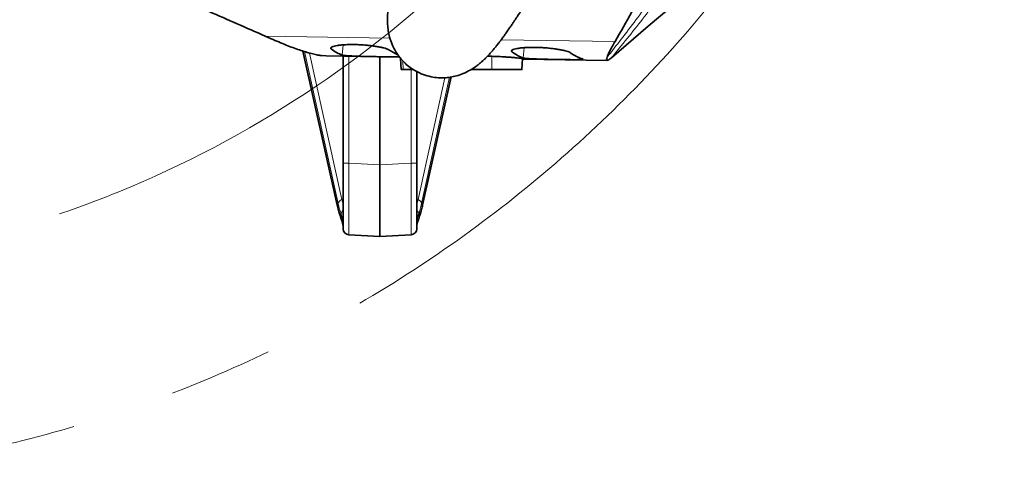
# Model space of a CAD drawing. Header units: millimetres. Extents: x 0 to 12429, y 0 to 8400.
# Tile 69 of 133: x 7220 to 7700, y 988 to 1212. Entities that reach past the tile are written whole.
import ezdxf

# ---------------------------------------------------------------- set-up
doc = ezdxf.new("R2010")
doc.units = ezdxf.units.MM
doc.header["$LTSCALE"] = 20
doc.linetypes.add('CENTERX2', pattern=[20.32, 12.7, -2.54, 2.54, -2.54])

msp = doc.modelspace()

# ---------------------------------------------------------------- linework, layer by layer
at = {"color": 7, "linetype": 'Continuous', "lineweight": 35}
for p, q in [((7342.416629, 1202.646631), (7339.457468, 1203.957325)), ((7357.936658, 1196.627085), (7374.696296, 1121.480635)), ((7369.225025, 1194.238027), (7366.972628, 1194.409988)), ((7369.224998, 1194.236564), (7405.050513, 1193.674389)), ((7377.501609, 1141.872197), (7377.501609, 1194.106687)), ((7395.501609, 1141.077852), (7395.501609, 1193.824231)), ((7405.578623, 1193.036298), (7405.863644, 1187.625408)), ((7447.971899, 1194.134586), (7450.001609, 1194.07145)), ((7464.723896, 1187.623571), (7465.003641, 1192.934152)), ((7464.993085, 1192.733769), (7506.404873, 1192.083934)), ((7508.372942, 1193.286781), (7508.395291, 1193.305883)), ((7413.501609, 1186.618326), (7413.501609, 1141.872197)), ((7439.954218, 1187.625819), (7450.003197, 1187.625819)), ((7416.306923, 1121.480635), (7430.246429, 1183.982247)), ((7377.501609, 1109.916052), (7377.501609, 1141.872197)), ((7395.501609, 1141.077852), (7395.501609, 1106.125819)), ((7413.501609, 1141.872197), (7413.501609, 1109.916052)), ((7395.501609, 1106.125819), (7380.344602, 1106.920164)), ((7410.658617, 1106.920164), (7395.501609, 1106.125819))]:
    msp.add_line(p, q, dxfattribs=at)
at = {"color": 8, "linetype": 'Continuous', "lineweight": 18}
for p, q in [((7339.457468, 1203.957325), (7400.349468, 1203.001807)), ((7454.64928, 1202.149733), (7510.169694, 1201.278506)), ((7358.065527, 1196.585332), (7374.67021, 1122.13367)), ((7375.167108, 1122.18533), (7358.759564, 1196.360472)), ((7371.678015, 1197.690909), (7371.744386, 1198.459908)), ((7377.142029, 1194.675476), (7377.57099, 1199.64559)), ((7459.903955, 1196.294673), (7459.970819, 1197.06939)), ((7465.368583, 1193.286362), (7465.797965, 1198.261345)), ((7361.120649, 1195.670811), (7376.924112, 1124.226597)), ((7380.344602, 1194.062075), (7380.344602, 1141.872197)), ((7406.841343, 1187.625819), (7406.640306, 1191.882679)), ((7450.003197, 1187.625819), (7450.001609, 1194.07145)), ((7410.658617, 1141.872197), (7410.658617, 1187.625819)), ((7414.079107, 1124.226597), (7427.216661, 1183.618782)), ((7429.475423, 1183.845864), (7415.836111, 1122.18533)), ((7416.333009, 1122.13367), (7430.120856, 1183.955277)), ((7380.344602, 1141.872197), (7377.501609, 1141.872197)), ((7380.344602, 1141.872197), (7395.501609, 1141.077852)), ((7395.501609, 1141.077852), (7410.658617, 1141.872197)), ((7410.658617, 1141.872197), (7413.501609, 1141.872197)), ((7376.924112, 1124.226597), (7377.501609, 1124.495889)), ((7413.501609, 1124.495889), (7414.079107, 1124.226597)), ((7376.584572, 1115.360396), (7376.584572, 1117.103565)), ((7414.418647, 1117.103565), (7414.418647, 1115.360396))]:
    msp.add_line(p, q, dxfattribs=at)
at = {"color": 7, "linetype": 'Continuous', "lineweight": 35, "flags": 128}
msp.add_lwpolyline([(7560.957795, 1238.352585), (7552.660291, 1231.245483), (7544.368846, 1224.138337), (7526.371003, 1208.71252), (7508.395291, 1193.305883)], dxfattribs=at)
at = {"color": 8, "linetype": 'Continuous', "lineweight": 18, "flags": 128}
for points in [[(7374.696472, 1121.479849), (7374.666117, 1121.656292), (7374.67021, 1122.13367)], [(7416.306747, 1121.479848), (7416.337102, 1121.656292), (7416.333009, 1122.13367)], [(7376.717192, 1114.341139), (7376.598652, 1114.824739), (7376.584572, 1115.360396)], [(7414.281655, 1114.329078), (7414.404567, 1114.824739), (7414.418647, 1115.360396)]]:
    msp.add_lwpolyline(points, dxfattribs=at)
at = {"color": 7, "linetype": 'CENTERX2', "lineweight": 18}
for radius in [633, 532]:
    msp.add_circle((7067.001609, 1620.625819), radius, dxfattribs=at)
at = {"color": 8, "linetype": 'Continuous', "lineweight": 18}
for centre, radius, start, end in [((7377.88918, 1121.619126), 2.780335, 110.31034558, 168.24974672), ((7413.114039, 1121.619126), 2.780335, 11.75025328, 69.68965442), ((7379.401666, 1116.818135), 2.831517, 132.14726269, 174.21449951), ((7411.601553, 1116.818135), 2.831517, 5.78550049, 47.85273731)]:
    msp.add_arc(centre, radius, start, end, dxfattribs=at)
at = {"color": 7, "linetype": 'Continuous', "lineweight": 35}
for centre, start, end in [((7380.501609, 1109.916052), 180, 267), ((7410.501609, 1109.916052), 273, 360)]:
    msp.add_arc(centre, 3, start, end, dxfattribs=at)
for centre, major_axis, ratio, start_param, end_param in [((7420.146825, 1563.483049), (40.417113, 369.353516), 0.1889216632, 3.0217638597, 3.1040926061), ((7385.105318, 1564.032921), (-25.834573, 370.402249), 0.1896956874, 2.987933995, 3.0480391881), ((7508.357767, 1562.098841), (40.417113, 369.353516), 0.1889216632, 3.0219965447, 3.104321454), ((7473.555569, 1562.644958), (-25.834573, 370.402249), 0.1896956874, 2.988165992, 3.0704883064)]:
    msp.add_ellipse(centre, major_axis=major_axis, ratio=ratio, start_param=start_param, end_param=end_param, dxfattribs=at)
at = {"color": 8, "linetype": 'Continuous', "lineweight": 18}
for centre, major_axis, ratio, start_param, end_param in [((7380.501609, 1141.959967), (0.156974, 35.039805), 0.0044695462, 1.5733212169, 3.1413784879), ((7410.501609, 1141.959967), (-0.156974, 35.039805), 0.0044695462, 3.1418068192, 4.7098640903), ((7384.289544, 1169.253225), (2.663373, 53.980615), 0.174607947, 2.565901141, 2.6512959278), ((7406.713674, 1169.253225), (-2.663373, 53.980615), 0.174607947, 3.6318893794, 3.7172841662), ((7380.858347, 1166.82076), (-0.08593, 57.080155), 0.1760826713, 2.469817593, 2.6938596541), ((7381.335396, 1169.253225), (1.263602, 56.680377), 0.1628969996, 2.5542593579, 2.7426600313), ((7409.667823, 1169.253225), (-1.263602, 56.680377), 0.1628969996, 3.5405252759, 3.7289259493), ((7410.144872, 1166.82076), (0.08593, 57.080155), 0.1760826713, 3.5893256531, 3.8133677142)]:
    msp.add_ellipse(centre, major_axis=major_axis, ratio=ratio, start_param=start_param, end_param=end_param, dxfattribs=at)
at = {"color": 7, "linetype": 'Continuous', "lineweight": 35}
for points, knots in [([(7408.260436, 1249.048495), (7408.22996, 1248.962501), (7407.823887, 1247.816686), (7407.11404, 1245.717482), (7406.170254, 1242.883529), (7405.369462, 1240.40132), (7404.669286, 1238.176752), (7404.078598, 1236.25142), (7403.598561, 1234.648317), (7403.224889, 1233.375091), (7402.830716, 1232.007651), (7402.371054, 1230.370772), (7401.816407, 1228.316968), (7401.214892, 1225.962551), (7400.590158, 1223.28114), (7400.052418, 1220.635412), (7399.604609, 1217.909864), (7399.294907, 1215.227758), (7399.141726, 1212.562223), (7399.177919, 1209.746025), (7399.45971, 1206.783529), (7400.147705, 1203.388148), (7401.311858, 1199.901695), (7402.973136, 1196.545293), (7405.163537, 1193.361166), (7407.607379, 1190.70631), (7410.145911, 1188.594762), (7413.109842, 1186.679319), (7416.553525, 1185.088332), (7420.325003, 1184.019911), (7423.842612, 1183.555082), (7426.986739, 1183.538867), (7429.90264, 1183.843321), (7432.975787, 1184.511216), (7436.249318, 1185.642994), (7439.615782, 1187.30881), (7442.280837, 1189.076551), (7444.118401, 1190.518011), (7445.348492, 1191.577537), (7446.501237, 1192.643796), (7447.714371, 1193.846106), (7448.99745, 1195.205705), (7450.279107, 1196.65131), (7451.453491, 1198.048743), (7452.421732, 1199.247766), (7453.240122, 1200.289403), (7454.081566, 1201.385768), (7455.064248, 1202.698414), (7456.189766, 1204.242169), (7457.434892, 1205.995625), (7458.671129, 1207.780576), (7459.789312, 1209.42927), (7460.752764, 1210.871825), (7461.667744, 1212.259121), (7462.982366, 1214.276778), (7464.800319, 1217.118284), (7467.388919, 1221.260371), (7470.511308, 1226.377197), (7474.235624, 1232.623067), (7478.44933, 1239.83922), (7483.128078, 1248.005843), (7488.128164, 1256.885077), (7493.272194, 1266.159754), (7497.835269, 1274.498133), (7501.775322, 1281.770627), (7505.078346, 1287.912557), (7508.341151, 1294.022228), (7511.544642, 1300.060735), (7514.58348, 1305.82499), (7517.293155, 1310.994228), (7519.573331, 1315.364789), (7521.412393, 1318.903294), (7522.942928, 1321.857186), (7524.351511, 1324.582628), (7526.18418, 1328.137689), (7528.650142, 1332.939642), (7531.853104, 1339.210545), (7535.533658, 1346.461905), (7539.346957, 1354.029094), (7543.257003, 1361.844683), (7547.259441, 1369.902779), (7551.691423, 1378.899225), (7556.605379, 1388.96882), (7561.980215, 1400.104748), (7567.783528, 1412.284158), (7573.935683, 1425.391469), (7580.370274, 1439.342596), (7586.960353, 1453.933331), (7593.606721, 1469.013111), (7600.176528, 1484.417805), (7606.126405, 1498.829171), (7609.714516, 1508.173708), (7611.264558, 1512.210494)], [0, 0, 0, 0, 0.0011116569, 0.0148121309, 0.0271569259, 0.0381207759, 0.0476873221, 0.0571367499, 0.064632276, 0.0702719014, 0.0756439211, 0.08465015, 0.0943426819, 0.1066924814, 0.1198729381, 0.1337463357, 0.146257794, 0.1585796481, 0.1705051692, 0.1814308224, 0.1916617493, 0.2003022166, 0.2089597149, 0.2176297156, 0.2245309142, 0.2315541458, 0.2378359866, 0.2436162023, 0.2512077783, 0.2584729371, 0.2651820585, 0.2711549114, 0.2773067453, 0.2844441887, 0.29256511, 0.3016445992, 0.3106824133, 0.3163674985, 0.3218236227, 0.3277145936, 0.3343241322, 0.3416551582, 0.3495987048, 0.3566990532, 0.3620796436, 0.3665427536, 0.3715482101, 0.377457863, 0.3842793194, 0.3914687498, 0.3988973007, 0.4049422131, 0.4097270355, 0.414498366, 0.4195643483, 0.4303965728, 0.4423389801, 0.4576982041, 0.4744822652, 0.4927623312, 0.5126125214, 0.5334435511, 0.5539634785, 0.5740685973, 0.5869472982, 0.5996014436, 0.6120140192, 0.6241691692, 0.6359287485, 0.6463036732, 0.6546063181, 0.6614576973, 0.6668473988, 0.671678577, 0.6771620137, 0.6872678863, 0.6991093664, 0.7126845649, 0.7279820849, 0.7411950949, 0.7557670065, 0.7720546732, 0.7900083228, 0.8099253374, 0.8313897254, 0.8542619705, 0.8783615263, 0.9034596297, 0.9288108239, 0.9545577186, 0.9803692, 1, 1, 1, 1]), ([(7339.457468, 1203.957325), (7330.364065, 1207.955406), (7311.147589, 1216.404281), (7288.611674, 1226.351249), (7271.575485, 1233.778178), (7262.367795, 1237.763798), (7255.18318, 1241.327807), (7250.216641, 1244.451111), (7246.475813, 1247.508449), (7243.847168, 1250.480498), (7242.992638, 1252.384945), (7242.56537, 1253.337175)], [0, 0, 0, 0, 0.245007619, 0.5177580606, 0.6092259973, 0.7006854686, 0.7624805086, 0.8243962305, 0.886196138, 0.9430976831, 1, 1, 1, 1]), ([(7529.441325, 1242.021268), (7529.702111, 1241.258459), (7530.223953, 1239.732051), (7530.185627, 1237.480631), (7529.347626, 1234.887253), (7527.62953, 1231.966879), (7523.791964, 1225.471021), (7518.108476, 1215.229836), (7512.91428, 1206.101742), (7510.169694, 1201.278506)], [0, 0, 0, 0, 0.0534653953, 0.1069861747, 0.160451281, 0.2420457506, 0.3236487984, 0.6426195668, 1, 1, 1, 1]), ([(7366.972629, 1194.409988), (7366.235109, 1194.521839), (7364.758795, 1194.745733), (7362.182779, 1195.350768), (7359.35143, 1196.148229), (7355.352162, 1197.447666), (7349.913465, 1199.452099), (7344.919944, 1201.579924), (7342.416627, 1202.646631)], [0, 0, 0, 0, 0.129251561, 0.258726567, 0.3879768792, 0.5174392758, 0.7580861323, 1, 1, 1, 1]), ([(7510.169694, 1201.278506), (7509.688057, 1200.430475), (7508.724127, 1198.73326), (7507.624748, 1196.658116), (7506.772952, 1194.90561), (7506.456395, 1194.073616), (7506.297996, 1193.657303)], [0, 0, 0, 0, 0.24911267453, 0.49856388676, 0.74909157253, 1, 1, 1, 1]), ([(7371.678015, 1197.690909), (7371.572266, 1197.810134), (7371.360766, 1198.048585), (7371.578949, 1198.407878), (7372.198757, 1198.753026), (7373.225126, 1199.070847), (7374.633516, 1199.346319), (7376.356784, 1199.566673), (7378.354683, 1199.720005), (7380.531254, 1199.80213), (7382.841432, 1199.807716), (7385.198292, 1199.742315), (7387.557058, 1199.606027), (7389.860459, 1199.408644), (7392.05264, 1199.155046), (7394.099015, 1198.855099), (7395.926562, 1198.519265), (7397.507602, 1198.157394), (7398.758123, 1197.785464), (7399.514953, 1197.477893), (7399.790896, 1197.30231), (7399.88131, 1197.244779)], [0, 0, 0, 0, 0.0559119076, 0.11182409, 0.1677648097, 0.2237006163, 0.2791071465, 0.3345048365, 0.3884654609, 0.4424192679, 0.4948231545, 0.5472271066, 0.5989417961, 0.65066199, 0.7029108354, 0.7551663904, 0.8088743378, 0.8625875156, 0.9178317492, 0.9730772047, 1, 1, 1, 1]), ([(7459.903955, 1196.294673), (7459.797276, 1196.414741), (7459.583918, 1196.654877), (7459.803938, 1197.0169), (7460.428998, 1197.364796), (7461.464074, 1197.685263), (7462.884464, 1197.963129), (7464.622501, 1198.185466), (7466.637563, 1198.340218), (7468.83283, 1198.423127), (7471.162825, 1198.428794), (7473.539818, 1198.362821), (7475.918691, 1198.225315), (7478.241695, 1198.026177), (7480.452546, 1197.77035), (7482.516401, 1197.46781), (7484.35961, 1197.129144), (7485.954254, 1196.764312), (7487.215569, 1196.389473), (7487.979015, 1196.079588), (7488.257361, 1195.902753), (7488.348586, 1195.844797)], [0, 0, 0, 0, 0.0559123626, 0.1118250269, 0.1677630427, 0.2236961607, 0.2791047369, 0.3345044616, 0.3884676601, 0.4424240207, 0.4948271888, 0.5472304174, 0.5989416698, 0.6506584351, 0.7029043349, 0.7551569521, 0.808864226, 0.8625767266, 0.9178211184, 0.9730667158, 1, 1, 1, 1]), ([(7404.910761, 1193.875232), (7404.739151, 1193.865259), (7404.262022, 1193.83753), (7403.056394, 1193.818209), (7401.390646, 1193.811093), (7399.411629, 1193.821425), (7397.235301, 1193.843876), (7394.875267, 1193.876329), (7392.441069, 1193.916206), (7389.957827, 1193.963512), (7387.539912, 1194.017776), (7385.213501, 1194.081361), (7383.085688, 1194.154999), (7381.179568, 1194.242142), (7379.580009, 1194.342805), (7378.311416, 1194.459759), (7377.525912, 1194.572249), (7377.244886, 1194.647817), (7377.142029, 1194.675476)], [0, 0, 0, 0, 0.03658602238, 0.10172040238, 0.16875576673, 0.23367705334, 0.30047820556, 0.36546128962, 0.43232412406, 0.49740213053, 0.56436429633, 0.62948607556, 0.69649328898, 0.76166208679, 0.82871418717, 0.89402311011, 0.96121172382, 1, 1, 1, 1]), ([(7450.001609, 1194.07145), (7450.934166, 1194.039315), (7452.833826, 1193.973856), (7455.46745, 1193.837348), (7457.846787, 1193.687222), (7459.885361, 1193.534075), (7461.663759, 1193.378362), (7463.094049, 1193.23122), (7464.176557, 1193.096691), (7464.800128, 1192.986683), (7465.062458, 1192.919687), (7464.991104, 1192.897847), (7464.985806, 1192.896225)], [0, 0, 0, 0, 0.1185230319, 0.2414367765, 0.3470903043, 0.4557940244, 0.5617095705, 0.6706951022, 0.7766646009, 0.8857190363, 0.9915156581, 1, 1, 1, 1]), ([(7494.333015, 1192.830492), (7494.454365, 1192.785027), (7494.700573, 1192.692783), (7494.539489, 1192.587634), (7493.984663, 1192.507541), (7493.025179, 1192.455396), (7491.683162, 1192.426999), (7490.022643, 1192.419486), (7488.059793, 1192.428599), (7485.885996, 1192.450472), (7483.521323, 1192.482398), (7481.074025, 1192.521762), (7478.569711, 1192.568391), (7476.123374, 1192.621738), (7473.76132, 1192.684107), (7471.592221, 1192.756282), (7469.6399, 1192.841774), (7467.991496, 1192.940748), (7466.67273, 1193.05615), (7465.805643, 1193.172344), (7465.495137, 1193.253347), (7465.368583, 1193.286362)], [0, 0, 0, 0, 0.0530096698, 0.1075513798, 0.1605642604, 0.2151342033, 0.2678027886, 0.3220086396, 0.3745035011, 0.4285192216, 0.4810560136, 0.5351129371, 0.5877150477, 0.6418392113, 0.6944883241, 0.7486618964, 0.8013548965, 0.8555722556, 0.908349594, 0.9626456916, 1, 1, 1, 1]), ([(7506.297996, 1193.657303), (7506.177999, 1193.233391), (7505.938005, 1192.385561), (7506.234273, 1191.992131), (7506.975171, 1192.192335), (7507.906578, 1192.921622), (7508.372942, 1193.286781)], [0, 0, 0, 0, 0.2510277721, 0.5020586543, 0.7506765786, 1, 1, 1, 1]), ([(7405.870549, 1187.625819), (7405.883889, 1187.625819), (7405.92339, 1187.625819), (7406.475612, 1187.625819), (7406.841343, 1187.625819)], [0, 0, 0, 0, 0.3377111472, 1, 1, 1, 1]), ([(7406.841343, 1187.625819), (7407.239911, 1187.625819), (7408.037068, 1187.625819), (7409.689489, 1187.625819), (7410.955355, 1187.625819), (7411.718794, 1187.625819), (7411.769464, 1187.625819)], [0, 0, 0, 0, 0.325654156, 0.6513246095, 0.976857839, 1, 1, 1, 1]), ([(7450.003197, 1187.625819), (7450.822481, 1187.625819), (7452.484754, 1187.625819), (7454.899946, 1187.625819), (7457.199832, 1187.625819), (7459.269312, 1187.625819), (7461.088656, 1187.625819), (7462.566442, 1187.625819), (7463.705534, 1187.625819), (7464.417572, 1187.625819), (7464.74403, 1187.625819), (7464.6914, 1187.625819), (7464.678483, 1187.625819)], [0, 0, 0, 0, 0.1067455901, 0.2165798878, 0.3233308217, 0.4332310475, 0.5390874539, 0.6480667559, 0.7530698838, 0.8611330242, 0.96591938, 1, 1, 1, 1]), ([(7374.696296, 1121.480635), (7374.80442, 1121.007302), (7375.122477, 1119.614942), (7375.683924, 1117.487893), (7376.257863, 1115.620235), (7376.615863, 1114.623491), (7376.723624, 1114.323463)], [0, 0, 0, 0, 0.1741439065, 0.5122628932, 0.8531873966, 1, 1, 1, 1]), ([(7414.279595, 1114.323463), (7414.408052, 1114.682775), (7414.79257, 1115.758322), (7415.392332, 1117.744193), (7415.930978, 1119.8257), (7416.225374, 1121.121654), (7416.306923, 1121.480635)], [0, 0, 0, 0, 0.1752932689, 0.5247140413, 0.8683450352, 1, 1, 1, 1]), ([(7376.712033, 1114.340378), (7376.830425, 1114.016128), (7377.08983, 1113.305674), (7377.33086, 1112.468466), (7377.466271, 1111.85398), (7377.492162, 1111.531401), (7377.492066, 1111.522533), (7377.492042, 1111.520356)], [0, 0, 0, 0, 0.2155677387, 0.4723249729, 0.7122581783, 0.9293503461, 1, 1, 1, 1]), ([(7413.51059, 1111.504925), (7413.510702, 1111.504413), (7413.512332, 1111.497017), (7413.522426, 1111.75325), (7413.621482, 1112.26448), (7413.856647, 1113.110502), (7414.089627, 1113.825609), (7414.270129, 1114.294174), (7414.283199, 1114.328102)], [0, 0, 0, 0, 0.0154216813, 0.2228516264, 0.4526881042, 0.7064333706, 0.978743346, 1, 1, 1, 1])]:
    msp.add_open_spline(points, degree=3, knots=knots, dxfattribs=at)
at = {"color": 8, "linetype": 'Continuous', "lineweight": 18}
for points, knots in [([(7508.372942, 1193.286781), (7513.50504, 1199.568397), (7523.776528, 1212.140551), (7538.22154, 1231.760937), (7551.997709, 1251.854781), (7560.493117, 1265.691201), (7564.737059, 1272.603284)], [0, 0, 0, 0, 0.2498666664, 0.5000882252, 0.7502654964, 1, 1, 1, 1]), ([(7506.297996, 1193.657303), (7508.606797, 1196.564357), (7513.3648, 1202.555244), (7520.471158, 1211.934305), (7527.691285, 1221.830622), (7534.857613, 1232.065738), (7541.780794, 1242.394285), (7548.312579, 1252.559718), (7554.359375, 1262.345749), (7558.132161, 1268.766586), (7559.957092, 1271.872404)], [0, 0, 0, 0, 0.1173085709, 0.2417507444, 0.3718068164, 0.5043863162, 0.6365369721, 0.7646830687, 0.8861750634, 1, 1, 1, 1]), ([(7377.501609, 1112.934886), (7377.45963, 1113.505724), (7377.375036, 1114.656046), (7376.849377, 1116.283647), (7376.584572, 1117.103565)], [0, 0, 0, 0, 0.4962412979, 1, 1, 1, 1]), ([(7376.584572, 1115.360396), (7376.845082, 1114.576283), (7377.370836, 1112.993802), (7377.457757, 1111.978778), (7377.501609, 1111.466694)], [0, 0, 0, 0, 0.4954964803, 1, 1, 1, 1]), ([(7414.418647, 1117.103565), (7414.157286, 1116.295213), (7413.630684, 1114.666503), (7413.544845, 1113.514922), (7413.501609, 1112.934886)], [0, 0, 0, 0, 0.4963141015, 1, 1, 1, 1]), ([(7413.501609, 1111.466694), (7413.543891, 1111.968457), (7413.629258, 1112.981515), (7414.153871, 1114.562477), (7414.418647, 1115.360396)], [0, 0, 0, 0, 0.4952946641, 1, 1, 1, 1])]:
    msp.add_open_spline(points, degree=3, knots=knots, dxfattribs=at)

doc.saveas('drawing.dxf')
